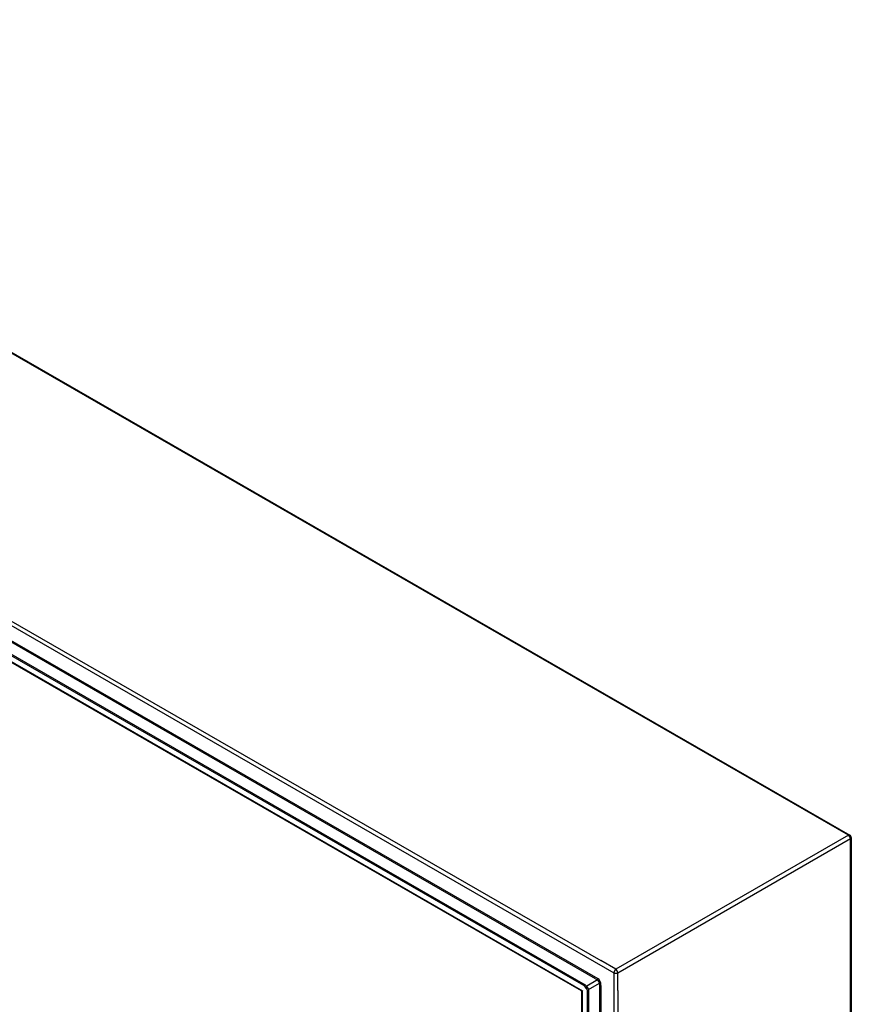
# Model space of a CAD drawing. Header units: inches. Extents: x 17 to 370, y 32 to 183.
# Tile 80 of 80: x 341 to 370, y 143 to 178. Entities that reach past the tile are written whole.
import ezdxf

# ---------------------------------------------------------------- set-up
doc = ezdxf.new("R2010")
doc.units = ezdxf.units.IN
doc.header["$MEASUREMENT"] = 0
doc.layers.add('Visible Edges(ANSI)', color=7, linetype='Continuous', lineweight=25)
doc.layers.add('Visible Tangent Edges(ANSI)', color=7, linetype='Continuous', lineweight=25)

msp = doc.modelspace()

# ---------------------------------------------------------------- linework, layer by layer
at = {"layer": 'Visible Edges(ANSI)'}
for p, q in [((319.514, 178.406), (370.286, 149.168)), ((360.742, 143.774), (310.833, 172.515)), ((310.881, 172.543), (360.79, 143.802)), ((360.656, 143.581), (310.96, 172.2)), ((370.335, 149.083), (370.335, 118.995)), ((360.672, 114.71), (360.672, 143.555)), ((360.881, 114.443), (360.881, 143.533)), ((360.929, 114.47), (360.929, 143.561))]:
    msp.add_line(p, q, dxfattribs=at)
at = {"layer": 'Visible Edges(ANSI)', "flags": 128}
msp.add_lwpolyline([(360.672, 143.555), (360.671, 143.562), (360.668, 143.57), (360.662, 143.577), (360.656, 143.581)], dxfattribs=at)
at = {"layer": 'Visible Edges(ANSI)'}
msp.add_arc((370.236, 149.083), 0.099, 0, 60.064, dxfattribs=at)
for centre, major_axis, start_param, end_param in [((360.742, 143.613), (0.098, -0.171), 0.787332, 2.358128), ((360.79, 143.641), (-0.098, 0.171), 3.928925, 5.499721)]:
    msp.add_ellipse(centre, major_axis=major_axis, ratio=0.578093, start_param=start_param, end_param=end_param, dxfattribs=at)
at = {"layer": 'Visible Tangent Edges(ANSI)'}
for p, q in [((370.236, 149.164), (319.465, 178.401)), ((311.049, 173.474), (361.821, 144.237)), ((311.119, 173.595), (361.349, 144.67)), ((310.874, 172.283), (360.701, 143.589)), ((361.257, 144.015), (311.614, 172.603)), ((361.163, 144.019), (311.663, 172.524)), ((370.236, 149.164), (361.891, 144.358)), ((361.961, 144.237), (370.306, 149.042)), ((370.306, 118.955), (370.306, 149.042)), ((361.891, 144.358), (361.349, 144.67)), ((361.821, 144.237), (361.821, 114.149)), ((361.961, 143.603), (361.961, 144.237)), ((360.79, 143.802), (360.742, 143.774)), ((361.235, 143.977), (360.848, 143.755)), ((360.917, 143.633), (361.305, 143.856)), ((361.163, 144.019), (361.235, 143.977)), ((361.305, 143.856), (361.305, 115.074)), ((361.349, 143.774), (361.349, 143.856)), ((361.349, 143.774), (361.349, 115.156)), ((360.701, 114.594), (360.701, 143.589)), ((360.881, 143.533), (360.929, 143.561)), ((361.961, 143.603), (361.961, 114.783))]:
    msp.add_line(p, q, dxfattribs=at)
for centre, major_axis, ratio, start_param, end_param in [((370.236, 149.083), (0.0494, 0.0858), 0.578093, 0, 0.783464), ((370.236, 149.083), (0.0494, -0.0858), 0.578093, 0.787332, 2.358128), ((370.236, 149.083), (0.099, 0), 0.575862, 5.497787, 6.283185), ((361.891, 144.277), (0.0494, 0.0858), 0.578093, 0.783464, 2.354261), ((361.891, 144.277), (-0.099, 0), 0.575862, 0.785398, 2.356194), ((361.891, 144.277), (-0.0494, 0.0858), 0.578093, 3.928925, 5.499721), ((361.235, 144.003), (0.0155, 0.0269), 0.578093, 3.925057, 5.495853), ((361.235, 143.897), (0.0494, -0.0858), 0.578093, 0.787332, 2.358128), ((361.257, 143.909), (-0.065, 0.113), 0.578093, 3.928925, 5.499721), ((361.327, 143.844), (0.031, 0), 0.575862, 0.785398, 2.356194), ((360.771, 143.63), (0.115, 0.047), 0.112147, 3.228242, 4.015574), ((360.771, 143.63), (-0.0986, -0.0765), 0.115347, 5.408573, 6.193971)]:
    msp.add_ellipse(centre, major_axis=major_axis, ratio=ratio, start_param=start_param, end_param=end_param, dxfattribs=at)

doc.saveas('drawing.dxf')
